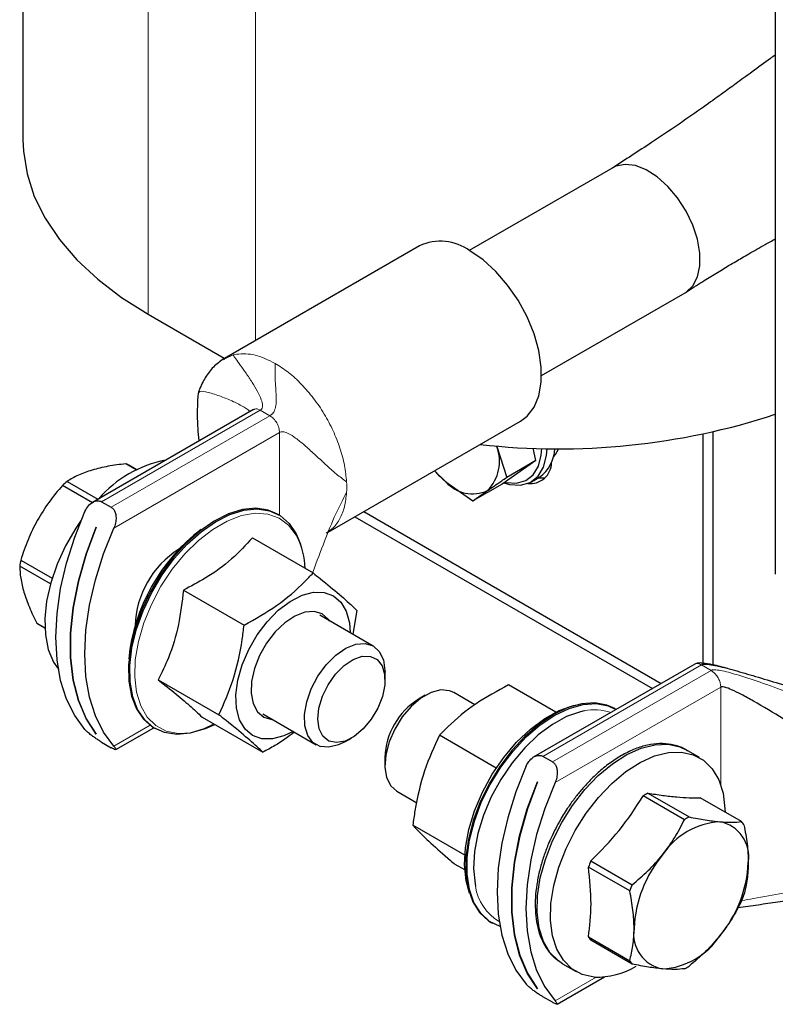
# Model space of a CAD drawing. Header units: millimetres. Extents: x 5 to 418, y 2 to 292.
# Tile 12 of 23: x 238 to 254, y 66 to 86. Entities that reach past the tile are written whole.
import ezdxf

# ---------------------------------------------------------------- set-up
doc = ezdxf.new("R2010")
doc.units = ezdxf.units.MM

msp = doc.modelspace()

# ---------------------------------------------------------------- linework, layer by layer
at = {"color": 7, "linetype": 'Continuous', "lineweight": 25}
for p, q in [((253.9148, 102.1098), (253.9148, 74.6577)), ((238.0756, 87.6988), (238.0756, 83.8015)), ((250.4961, 83.2149), (247.4734, 81.4699)), ((246.4223, 81.5675), (242.3211, 79.1999)), ((248.9933, 78.8371), (252.016, 80.5821)), ((240.7117, 80.1276), (242.3119, 79.2038)), ((242.2962, 79.1765), (242.3261, 79.1907)), ((242.9292, 78.1223), (239.5427, 76.1674)), ((244.5041, 75.5412), (248.5521, 77.8781)), ((252.3931, 72.7811), (252.3931, 77.608)), ((252.6052, 72.7457), (252.6052, 77.654)), ((248.0502, 77.3402), (248.2636, 76.693)), ((248.8765, 77.0468), (248.8141, 77.3084)), ((240.4571, 76.8545), (240.2415, 76.9789)), ((240.4609, 76.8565), (240.3025, 76.9479)), ((248.8765, 77.0468), (248.1625, 76.5521)), ((248.8765, 77.0468), (248.2636, 76.693)), ((246.741, 76.8326), (246.9792, 76.598)), ((239.537, 76.1588), (238.9084, 76.5217)), ((239.0037, 76.6091), (239.6558, 76.2326)), ((246.9792, 76.598), (247.5496, 76.1983)), ((248.1625, 76.5521), (247.5496, 76.1983)), ((248.7807, 76.6021), (248.9504, 76.7001)), ((239.7328, 76.1801), (239.9355, 76.0631)), ((243.4599, 75.9061), (243.4343, 75.9209)), ((245.2496, 75.9716), (251.5152, 72.3546)), ((245.0657, 75.8654), (251.3313, 72.2484)), ((239.6182, 75.6467), (239.6196, 75.6458)), ((242.9065, 75.4179), (244.1831, 74.6809)), ((238.0309, 74.9496), (238.6907, 74.5686)), ((238.6559, 74.4504), (238.0076, 74.8246)), ((241.4544, 74.3175), (242.731, 73.5805)), ((245.1057, 73.8925), (245.0184, 73.3898)), ((238.368, 73.6223), (238.5373, 73.5246)), ((238.3789, 73.6158), (238.5373, 73.5244)), ((245.4496, 73.1409), (244.3253, 73.7899)), ((245.6982, 72.4282), (245.6982, 72.5915)), ((252.2177, 72.7601), (248.8313, 70.8052)), ((240.925, 72.4286), (242.2016, 71.6916)), ((247.5908, 71.9048), (247.1439, 72.1628)), ((249.2957, 71.7515), (248.3011, 72.3257)), ((246.5438, 72.1033), (246.4024, 72.0217)), ((250.5591, 71.8078), (250.5334, 71.8226)), ((241.8477, 71.6402), (243.1243, 70.9032)), ((243.1254, 71.7114), (244.2497, 71.0624)), ((240.0321, 70.9594), (240.83, 71.42)), ((240.8345, 71.4174), (240.8602, 71.4026)), ((239.6187, 71.2866), (239.6182, 71.2863)), ((239.6196, 71.2855), (239.6182, 71.2863)), ((244.8498, 71.1219), (244.9912, 71.2035)), ((248.0402, 70.5711), (246.8441, 71.2616)), ((239.7328, 71.1176), (239.9355, 71.0006)), ((252.3198, 70.7914), (252.0369, 70.9547)), ((245.6954, 70.797), (245.6954, 70.6337)), ((249.2241, 70.701), (249.0214, 70.818)), ((248.9068, 70.2845), (248.9082, 70.2837)), ((245.944, 70.0843), (246.3685, 69.8392)), ((252.0032, 69.4844), (251.1338, 69.9863)), ((251.2331, 70.0437), (252.1025, 69.5418)), ((253.2053, 69.4432), (252.3359, 69.945)), ((247.3774, 68.7372), (246.2829, 69.369)), ((247.3763, 68.4266), (247.1787, 68.5406)), ((250.8508, 67.9846), (249.9814, 68.4865)), ((250.031, 68.6145), (250.9004, 68.1126)), ((247.9336, 67.3192), (247.9593, 67.3043)), ((249.9814, 67.0161), (250.8508, 66.5142)), ((250.9004, 66.4435), (250.031, 66.9454)), ((249.4372, 66.4512), (249.72, 66.2879)), ((249.3207, 65.5972), (250.3165, 66.1721)), ((248.9073, 65.9245), (248.9068, 65.9242)), ((248.9082, 65.9234), (248.9068, 65.9242)), ((249.2241, 65.6384), (249.0214, 65.7554))]:
    msp.add_line(p, q, dxfattribs=at)
at = {"color": 7, "linetype": 'Continuous', "lineweight": 18}
for p, q in [((242.9744, 89.8264), (242.9744, 79.5771)), ((240.7117, 88.9765), (240.7117, 80.1276)), ((242.3261, 79.1907), (242.5007, 79.2734)), ((242.5007, 79.2734), (242.5753, 79.289)), ((239.7328, 76.1801), (243.0725, 78.1081)), ((243.2752, 77.9911), (239.9355, 76.0631)), ((243.0725, 78.1081), (243.0065, 78.1334)), ((243.2752, 77.9911), (243.0725, 78.1081)), ((239.9894, 75.6261), (243.4779, 77.64)), ((243.4779, 75.8954), (243.4779, 77.64)), ((249.0214, 70.818), (252.361, 72.7459)), ((252.5637, 72.6289), (249.2241, 70.701)), ((252.5637, 72.6289), (252.361, 72.7459)), ((252.6297, 72.5781), (252.5637, 72.6289)), ((249.278, 70.264), (252.7664, 72.2778)), ((252.7664, 70.2108), (252.7664, 72.2778)), ((240.7517, 71.4718), (239.9894, 71.0317)), ((250.1407, 66.1676), (249.278, 65.6696))]:
    msp.add_line(p, q, dxfattribs=at)
at = {"color": 7, "linetype": 'Continuous', "lineweight": 25, "flags": 128}
for points in [[(238.0756, 83.8015), (238.0853, 83.5615), (238.162, 83.0837), (238.3147, 82.6119), (238.5422, 82.1503), (238.8425, 81.7029), (239.213, 81.2733), (239.6507, 80.8652), (240.1516, 80.4823), (240.7117, 80.1276)], [(252.016, 80.5821), (252.0364, 80.5945), (252.177, 80.727), (252.2746, 80.9142), (252.3246, 81.1475), (252.3246, 81.4159), (252.2746, 81.7068), (252.177, 82.0068), (252.0364, 82.3016), (251.8592, 82.5776), (251.6539, 82.8219), (251.4299, 83.0229), (251.1979, 83.1714), (250.9685, 83.2604), (250.7526, 83.2857), (250.5603, 83.2462), (250.4961, 83.2149)], [(248.5521, 77.8781), (248.6891, 77.9808), (248.8354, 78.1692), (248.9358, 78.4106), (248.9869, 78.6966), (248.9869, 79.0175), (248.9358, 79.3625), (248.8354, 79.7197), (248.6891, 80.0771), (248.5019, 80.4224), (248.2801, 80.7438), (248.0313, 81.0305), (247.7639, 81.2727), (247.4872, 81.462)], [(248.2014, 76.5791), (248.3213, 76.5453), (248.5529, 76.5304), (248.7557, 76.5886), (248.9197, 76.7169), (249.0366, 76.909), (249.1006, 77.1552), (249.1117, 77.3013)], [(248.2192, 76.5914), (248.2477, 76.5848), (248.4677, 76.5706), (248.6604, 76.6259), (248.8162, 76.7478), (248.9272, 76.9303), (248.988, 77.1641), (248.9986, 77.3033)], [(249.246, 77.1272), (249.2875, 77.1781), (249.3549, 77.2996)], [(248.9259, 76.686), (249.0343, 76.6833), (249.079, 76.6896)], [(239.3813, 71.3828), (239.165, 71.6767), (238.9934, 72.0233), (238.8691, 72.4176), (238.7938, 72.854), (238.7686, 73.3262), (238.7938, 73.8276), (238.8691, 74.351), (238.9934, 74.8888), (239.165, 75.4335), (239.3813, 75.9772)], [(243.4343, 75.9209), (243.2383, 76.0041), (242.9813, 76.0424), (242.7011, 76.0159), (242.4056, 75.9255), (242.1026, 75.7735), (241.8004, 75.564), (241.5074, 75.3029), (241.2315, 74.9973), (240.9802, 74.6554), (240.7604, 74.2866), (240.5781, 73.9009), (240.4382, 73.509), (240.3446, 73.1214), (240.2998, 72.7487), (240.3051, 72.4012), (240.3602, 72.0882), (240.4638, 71.8184), (240.6129, 71.599), (240.8035, 71.4362), (240.8345, 71.4174)], [(242.0923, 71.4937), (241.8889, 71.398), (241.5933, 71.3075), (241.3132, 71.2811), (241.0561, 71.3194), (240.8292, 71.4213), (240.6386, 71.5842), (240.4895, 71.8036), (240.3859, 72.0734), (240.3308, 72.3864), (240.3255, 72.7339), (240.3703, 73.1066), (240.4639, 73.4942), (240.6038, 73.8861), (240.7861, 74.2718), (241.0059, 74.6406), (241.2572, 74.9825), (241.5331, 75.2881), (241.8261, 75.5492), (242.1282, 75.7586), (242.4312, 75.9107), (242.7268, 76.0011), (243.0069, 76.0276), (243.264, 75.9893), (243.4909, 75.8873), (243.6815, 75.7244), (243.8306, 75.5051), (243.9186, 75.2888)], [(239.3032, 75.7936), (239.1889, 75.625), (238.9737, 75.2534), (238.7967, 74.8664), (238.6626, 74.4744), (238.5753, 74.0881), (238.537, 73.7182), (238.5488, 73.3746), (238.6104, 73.0668), (238.72, 72.8032), (238.8217, 72.6515)], [(239.6182, 71.2863), (239.4059, 71.6118), (239.2436, 71.9933), (239.1341, 72.4249), (239.0788, 72.8998), (239.0788, 73.4105), (239.1341, 73.9491), (239.2436, 74.5072), (239.4059, 75.076), (239.6182, 75.6467)], [(239.6196, 75.6458), (239.4073, 75.0752), (239.2451, 74.5064), (239.1355, 73.9483), (239.0802, 73.4097), (239.0802, 72.8989), (239.1355, 72.4241), (239.2451, 71.9925), (239.4073, 71.611), (239.6196, 71.2855)], [(239.9894, 71.0317), (239.7731, 71.3257), (239.6015, 71.6723), (239.4772, 72.0666), (239.4019, 72.5029), (239.3767, 72.9752), (239.4019, 73.4766), (239.4772, 73.9999), (239.6015, 74.5377), (239.7731, 75.0824), (239.9894, 75.6261)], [(243.0061, 73.3751), (243.2171, 73.6545), (243.4519, 73.8935), (243.7002, 74.0817), (243.9511, 74.2108), (244.1937, 74.2752), (244.4174, 74.272), (244.6124, 74.2015), (244.7702, 74.0667), (244.8838, 73.8735), (244.9484, 73.6303), (244.9628, 73.4219)], [(244.5357, 73.6685), (244.5106, 73.7035), (244.3768, 73.8178), (244.2073, 73.8689), (244.0117, 73.8538), (243.8016, 73.7735), (243.5891, 73.6325), (243.3866, 73.439), (243.2058, 73.2044), (243.0573, 72.9423), (242.9497, 72.6678), (242.8892, 72.3969), (242.8793, 72.1454), (242.9207, 71.9279), (243.0109, 71.7571), (243.1446, 71.6427), (243.3142, 71.5916), (243.3358, 71.59)], [(243.7629, 71.3434), (243.5703, 71.2498), (243.3277, 71.1854), (243.104, 71.1885), (242.9091, 71.259), (242.7513, 71.3938), (242.6376, 71.587), (242.5731, 71.8302), (242.5604, 72.1127), (242.6002, 72.4223), (242.6907, 72.7452), (242.828, 73.0675), (243.0061, 73.3751)], [(244.8498, 71.1219), (244.7204, 71.0586), (244.5159, 71.0081), (244.3324, 71.0263), (244.1814, 71.1121), (244.0723, 71.26), (244.0122, 71.4608), (244.0046, 71.7019), (244.0501, 71.9681), (244.1459, 72.2427), (244.2859, 72.5085), (244.4613, 72.7486), (244.6611, 72.9481), (244.8728, 73.0945), (245.083, 73.1784), (245.2786, 73.1947), (245.4472, 73.1423), (245.5782, 73.0245), (245.6635, 72.8487), (245.6635, 72.8487)], [(244.3129, 71.3974), (244.2841, 71.6006), (244.3077, 71.8349), (244.3819, 72.083), (244.5014, 72.3264), (244.6572, 72.547), (244.8377, 72.7286), (245.0297, 72.8576), (245.2187, 72.9245), (245.3909, 72.9243), (245.5334, 72.857), (245.6357, 72.7277), (245.6902, 72.5459), (245.6929, 72.325), (245.6435, 72.0816), (245.5457, 71.8336), (245.4068, 71.5994), (245.237, 71.3964), (245.049, 71.2396), (244.8567, 71.1408), (244.6744, 71.1071), (244.5156, 71.1411), (244.392, 71.2404), (244.3129, 71.3974)], [(245.6635, 72.8487), (245.6977, 72.626), (245.6982, 72.5915)], [(247.1439, 72.1628), (247.0569, 72.2002), (246.8727, 72.2167), (246.6679, 72.1645), (246.4552, 72.0469), (246.2481, 71.8712), (246.0596, 71.6486), (245.9016, 71.393), (245.7839, 71.1205), (245.7139, 70.8482), (245.6961, 70.5931), (245.7316, 70.3714), (245.8181, 70.197), (245.944, 70.0843)], [(247.475, 67.9364), (247.4036, 68.1997), (247.3721, 68.5317), (247.3923, 68.8947), (247.4636, 69.2782), (247.584, 69.6712), (247.7501, 70.0623), (247.9569, 70.4404), (248.1986, 70.7946), (248.4683, 71.1146), (248.7581, 71.3912), (249.0598, 71.6166), (249.3646, 71.7841), (249.6638, 71.8891), (249.7695, 71.9111)], [(250.5334, 71.8226), (250.3714, 71.8953), (250.1182, 71.9427), (249.8409, 71.9253), (249.547, 71.8438), (249.2445, 71.7002), (248.9418, 71.4986), (248.647, 71.2444), (248.3682, 70.9445), (248.113, 70.6072), (247.8884, 70.2416), (247.7005, 69.8577), (247.5544, 69.4659), (247.454, 69.0771), (247.4023, 68.7017), (247.4005, 68.35), (247.4486, 68.0317), (247.5455, 67.7553), (247.6884, 67.5284), (247.8735, 67.3573), (247.9336, 67.3192)], [(248.1203, 67.232), (247.8992, 67.3424), (247.7141, 67.5136), (247.5712, 67.7405), (247.4743, 68.0168), (247.4261, 68.3352), (247.4279, 68.6869), (247.4797, 69.0623), (247.58, 69.4511), (247.7261, 69.8429), (247.9141, 70.2267), (248.1387, 70.5923), (248.3939, 70.9297), (248.6727, 71.2295), (248.9675, 71.4838), (249.2702, 71.6854), (249.5726, 71.829), (249.8665, 71.9105), (250.1439, 71.9278), (250.3971, 71.8805), (250.5591, 71.8078)], [(249.8902, 71.7748), (249.816, 71.7585), (249.5218, 71.6553), (249.2221, 71.4905), (248.9254, 71.2689), (248.6404, 70.9969), (248.3752, 70.6822), (248.1375, 70.334), (247.9341, 69.9622), (247.7709, 69.5775), (247.6525, 69.191), (247.5823, 68.8139), (247.5624, 68.457), (247.5934, 68.1305), (247.603, 68.082)], [(249.4372, 66.4512), (249.3506, 66.5083), (249.1708, 66.687), (249.0337, 66.9207), (248.9431, 67.203), (248.9014, 67.5263), (248.9097, 67.8816), (248.9679, 68.2593), (249.0744, 68.6492), (249.2262, 69.0405), (249.4193, 69.4226), (249.6482, 69.785), (249.9069, 70.118), (250.1882, 70.4123), (250.4845, 70.66), (250.7877, 70.8544), (251.0895, 70.99), (251.3817, 71.0633), (251.6563, 71.0722), (251.9058, 71.0164), (252.0369, 70.9547)], [(250.1006, 66.1704), (249.8511, 66.2262), (249.6335, 66.345), (249.4537, 66.5237), (249.3166, 66.7574), (249.2259, 67.0397), (249.1842, 67.363), (249.1926, 67.7183), (249.2508, 68.096), (249.3572, 68.4859), (249.5091, 68.8772), (249.7021, 69.2593), (249.9311, 69.6217), (250.1898, 69.9547), (250.4711, 70.249), (250.7674, 70.4968), (251.0705, 70.6911), (251.3723, 70.8267), (251.6645, 70.9), (251.9391, 70.9089), (252.1887, 70.8531), (252.4063, 70.7343), (252.5861, 70.5556), (252.7232, 70.3219), (252.8139, 70.0396), (252.8556, 69.7163), (252.858, 69.6436)], [(248.6699, 70.615), (248.4535, 70.0713), (248.282, 69.5266), (248.1576, 68.9888), (248.0823, 68.4655), (248.0571, 67.9641), (248.0823, 67.4918), (248.1576, 67.0554), (248.282, 66.6611), (248.4535, 66.3146), (248.6699, 66.0206)], [(248.9068, 65.9242), (248.6944, 66.2496), (248.5322, 66.6311), (248.4226, 67.0627), (248.3674, 67.5376), (248.3674, 68.0483), (248.4226, 68.587), (248.5322, 69.1451), (248.6944, 69.7139), (248.9068, 70.2845)], [(248.9082, 70.2837), (248.6958, 69.7131), (248.5336, 69.1442), (248.424, 68.5862), (248.3688, 68.0475), (248.3688, 67.5368), (248.424, 67.0619), (248.5336, 66.6303), (248.6958, 66.2488), (248.9082, 65.9234)], [(249.278, 70.264), (249.0616, 69.7202), (248.8901, 69.1756), (248.7658, 68.6377), (248.6904, 68.1144), (248.6652, 67.613), (248.6904, 67.1408), (248.7658, 66.7044), (248.8901, 66.3101), (249.0616, 65.9635), (249.278, 65.6696)]]:
    msp.add_lwpolyline(points, dxfattribs=at)
at = {"color": 7, "linetype": 'Continuous', "lineweight": 18, "flags": 128}
msp.add_lwpolyline([(243.8463, 75.4483), (243.8298, 75.4778), (243.67, 75.6855), (243.4687, 75.8337), (243.2316, 75.9181), (242.9655, 75.9364), (242.6781, 75.888), (242.3776, 75.7742), (242.0727, 75.5984), (241.7721, 75.3656), (241.4846, 75.0825), (241.2183, 74.7572), (240.981, 74.3992), (240.7794, 74.0186), (240.6194, 73.6266), (240.5056, 73.2342), (240.4412, 72.8529), (240.4281, 72.4935), (240.4666, 72.1665), (240.5557, 71.8813), (240.6929, 71.6459), (240.874, 71.4673), (241.094, 71.3506), (241.3465, 71.299), (241.6243, 71.3142), (241.9193, 71.3956), (242.1183, 71.484)], dxfattribs=at)
at = {"color": 7, "linetype": 'Continuous', "lineweight": 25}
for centre, radius, start, end in [((246.8677, 80.6363), 1.0323, 53.124, 115.56554), ((249.3504, 91.9634), 14.6701, 263.54177, 288.1279), ((247.2447, 77.0276), 0.864, 314.91738, 21.20907), ((248.5056, 77.3294), 0.7706, 305.25263, 357.79627), ((241.5288, 74.6461), 2.449, 100.6286, 139.36602), ((239.981, 76.391), 0.643, 58.86743, 66.1021), ((248.7577, 77.0087), 0.4471, 262.90886, 359.29094), ((248.1923, 78.0464), 1.8893, 219.92153, 230.05126), ((240.7132, 74.6512), 2.5992, 131.12652, 133.97692), ((247.5396, 77.0959), 0.7496, 221.61611, 294.86317), ((244.2142, 72.4721), 3.9319, 127.39489, 174.15818), ((242.3988, 74.7191), 1.6208, 2.00741, 26.7402), ((242.4149, 73.508), 1.9785, 122.33894, 178.16218), ((240.4442, 74.4351), 2.4675, 167.96523, 170.91618), ((247.2067, 70.7409), 1.5124, 122.13061, 177.87476), ((252.0895, 68.4455), 1.8132, 118.18528, 121.80934), ((252.9589, 67.9436), 1.8132, 118.18528, 121.80934), ((252.8381, 67.8908), 1.5517, 93.42954, 146.56509), ((252.6084, 68.7047), 0.7476, 350.74812, 79.45322), ((252.5972, 68.963), 0.7748, 31.90636, 38.29498), ((253.5487, 67.0765), 2.6093, 140.22793, 177.36071), ((252.9054, 67.4257), 3.1105, 157.52994, 160.0587), ((250.7397, 68.7047), 2.6093, 320.22793, 357.36071), ((253.7748, 66.9238), 3.1105, 157.52994, 160.0587), ((250.3309, 68.9629), 3.1105, 337.52994, 340.0587), ((251.68, 67.0765), 0.7476, 170.74812, 259.45322), ((250.6391, 67.4256), 0.7748, 211.90636, 218.29498), ((251.4503, 67.8904), 1.5517, 273.42954, 326.56509), ((250.1515, 67.8125), 1.6428, 268.22502, 300.65934), ((251.5085, 66.9237), 0.7748, 211.90636, 218.29498), ((251.1468, 67.9431), 1.8132, 298.18528, 301.80934)]:
    msp.add_arc(centre, radius, start, end, dxfattribs=at)
at = {"color": 7, "linetype": 'Continuous', "lineweight": 18}
for centre, radius, start, end in [((242.8847, 76.4875), 2.0074, 356.88145, 3.11855), ((250.1105, 70.7677), 1.031, 70.67892, 102.3369), ((248.64, 68.2381), 1.0487, 188.55795, 239.17269)]:
    msp.add_arc(centre, radius, start, end, dxfattribs=at)
at = {"color": 7, "linetype": 'Continuous', "lineweight": 25}
for points, knots in [([(253.9148, 85.5892), (253.8807, 85.5642), (253.7184, 85.4455), (253.4409, 85.243), (253.1111, 85.0029), (252.7921, 84.7717), (252.422, 84.5047), (251.92, 84.1537), (251.2592, 83.708), (250.7552, 83.3829), (250.4756, 83.2025)], [0, 0, 0, 0, 0.0314803, 0.1495063, 0.2537741, 0.3329782, 0.4379713, 0.5798587, 0.7669113, 1, 1, 1, 1]), ([(252.0357, 80.5941), (252.1517, 80.668), (252.3613, 80.8013), (252.6606, 80.9874), (252.8971, 81.1314), (253.0748, 81.2374), (253.2154, 81.3199), (253.3631, 81.4052), (253.5264, 81.4981), (253.7107, 81.6021), (253.8423, 81.6755), (253.9148, 81.716)], [0, 0, 0, 0, 0.19225569, 0.34726657, 0.49361527, 0.57815737, 0.64850089, 0.72550715, 0.8088973, 0.89470176, 1, 1, 1, 1]), ([(242.2999, 79.1873), (242.2259, 79.1351), (242.0814, 79.0332), (241.943, 78.8463), (241.8558, 78.6918), (241.8163, 78.6056), (241.7932, 78.5482), (241.7824, 78.5202), (241.7761, 78.5031), (241.771, 78.4886), (241.7695, 78.4834), (241.7684, 78.4798)], [0, 0, 0, 0, 0.32703315, 0.63826287, 0.76400115, 0.86080806, 0.89900805, 0.93229714, 0.94823484, 0.9644378, 1, 1, 1, 1]), ([(241.7684, 78.4796), (241.7663, 78.4683), (241.7612, 78.441), (241.7516, 78.3258), (241.7439, 78.088), (241.7476, 77.7777), (241.7702, 77.5551), (241.7789, 77.4699)], [0, 0, 0, 0, 0.0438416, 0.1063324, 0.3775645, 0.761733, 1, 1, 1, 1]), ([(240.2415, 76.9789), (240.115, 76.9636), (239.8599, 76.9328), (239.6414, 76.8756), (239.5313, 76.8468)], [0, 0, 0, 0, 0.4959401, 1, 1, 1, 1]), ([(239.5313, 76.8468), (239.4321, 76.8132), (239.2319, 76.7454), (239.0802, 76.6549), (239.0037, 76.6091)], [0, 0, 0, 0, 0.4952208, 1, 1, 1, 1]), ([(238.9084, 76.5217), (238.8113, 76.4084), (238.6153, 76.1801), (238.4578, 75.9196), (238.3783, 75.7884)], [0, 0, 0, 0, 0.4959401, 1, 1, 1, 1]), ([(247.8548, 76.4158), (247.951, 76.4817), (248.0785, 76.5692), (248.2271, 76.6686), (248.2636, 76.693)], [0, 0, 0, 0, 0.7546767, 1, 1, 1, 1]), ([(247.5496, 76.1983), (247.5523, 76.2002), (247.6382, 76.2635), (247.7483, 76.3408), (247.8548, 76.4158)], [0, 0, 0, 0, 0.031485, 1, 1, 1, 1]), ([(239.3813, 75.9772), (239.4044, 76.0192), (239.4497, 76.102), (239.5454, 76.1762), (239.6369, 76.2053), (239.6975, 76.1986), (239.7266, 76.1834), (239.7328, 76.1801)], [0, 0, 0, 0, 0.2897266, 0.5701644, 0.7589, 0.9488943, 1, 1, 1, 1]), ([(239.9355, 76.0631), (239.9536, 76.0493), (239.9896, 76.0217), (240.0223, 75.9518), (240.0384, 75.8652), (240.0329, 75.7579), (240.0105, 75.6755), (239.9917, 75.6315), (239.9894, 75.6261)], [0, 0, 0, 0, 0.1625415, 0.324504, 0.4998447, 0.7117953, 0.9647227, 1, 1, 1, 1]), ([(238.3783, 75.7884), (238.3093, 75.6541), (238.1701, 75.3831), (238.0776, 75.095), (238.0309, 74.9496)], [0, 0, 0, 0, 0.4952208, 1, 1, 1, 1]), ([(242.9065, 75.4179), (242.7681, 75.267), (242.4873, 74.9608), (241.9802, 74.5949), (241.6101, 74.3996), (241.4544, 74.3175)], [0, 0, 0, 0, 0.3599192, 0.7307377, 1, 1, 1, 1]), ([(238.0076, 74.8246), (238.0113, 74.7415), (238.0187, 74.5739), (238.0704, 74.376), (238.0964, 74.2762)], [0, 0, 0, 0, 0.4959401, 1, 1, 1, 1]), ([(242.731, 73.5805), (242.9661, 73.7141), (243.4437, 73.9854), (243.899, 74.3776), (244.1249, 74.6187), (244.1831, 74.6809)], [0, 0, 0, 0, 0.4185557, 0.8501619, 1, 1, 1, 1]), ([(244.1831, 74.6809), (244.2337, 74.6409), (244.4369, 74.4803), (244.757, 74.2172), (244.9841, 74.0112), (245.0868, 73.911), (245.1057, 73.8925)], [0, 0, 0, 0, 0.1280361, 0.5135986, 0.9103184, 1, 1, 1, 1]), ([(238.0964, 74.2762), (238.1311, 74.173), (238.2011, 73.9645), (238.312, 73.7371), (238.368, 73.6223)], [0, 0, 0, 0, 0.4952208, 1, 1, 1, 1]), ([(241.4544, 74.3175), (241.4259, 74.0728), (241.3679, 73.576), (241.1743, 72.9424), (240.9988, 72.5807), (240.925, 72.4286)], [0, 0, 0, 0, 0.3599192, 0.7307377, 1, 1, 1, 1]), ([(242.2016, 71.6916), (242.3086, 71.9347), (242.5258, 72.4285), (242.6694, 73.0871), (242.7184, 73.4794), (242.731, 73.5805)], [0, 0, 0, 0, 0.4185557, 0.8501619, 1, 1, 1, 1]), ([(252.9188, 72.6648), (252.8115, 72.6945), (252.6375, 72.7426), (252.4262, 72.7824), (252.3111, 72.786), (252.2535, 72.7769), (252.2292, 72.7655), (252.2175, 72.76)], [0, 0, 0, 0, 0.47107873, 0.76344608, 0.89093528, 0.94734552, 1, 1, 1, 1]), ([(252.361, 72.7459), (252.3705, 72.7498), (252.392, 72.7585), (252.434, 72.7609), (252.5182, 72.7576), (252.7246, 72.7209), (253.0623, 72.6304), (253.512, 72.4972), (254.0293, 72.3414), (254.5861, 72.1881), (255.1337, 72.0525), (255.4867, 72.0285), (255.6444, 72.0178)], [0, 0, 0, 0, 0.0106114, 0.023956, 0.0402765, 0.0903227, 0.2148639, 0.353888, 0.507276, 0.6925843, 0.8627213, 1, 1, 1, 1]), ([(240.925, 72.4286), (240.9717, 72.3921), (241.155, 72.2487), (241.4458, 72.013), (241.6944, 71.7929), (241.8055, 71.6822), (241.8477, 71.6402)], [0, 0, 0, 0, 0.1139925, 0.447245, 0.7902647, 1, 1, 1, 1]), ([(248.3011, 72.3257), (248.0653, 72.1971), (247.5864, 71.9361), (247.1294, 71.5561), (246.9026, 71.3219), (246.8441, 71.2616)], [0, 0, 0, 0, 0.4185557, 0.8501619, 1, 1, 1, 1]), ([(257.1475, 69.52), (257.066, 69.583), (256.8872, 69.721), (256.4974, 69.9999), (256.0119, 70.3386), (255.4333, 70.7317), (254.7743, 71.1677), (254.114, 71.5896), (253.583, 71.9113), (253.2196, 72.1125), (253.0173, 72.2129), (252.8802, 72.2695), (252.8054, 72.2846), (252.7782, 72.2829), (252.7702, 72.2794), (252.7664, 72.2778)], [0, 0, 0, 0, 0.078023, 0.1711239, 0.2788008, 0.4186654, 0.5637293, 0.7217244, 0.8571886, 0.9114746, 0.9542052, 0.9837001, 0.9942102, 0.9973106, 1, 1, 1, 1]), ([(243.1243, 70.9032), (243.1054, 70.9217), (243.005, 71.0197), (242.779, 71.225), (242.4598, 71.4876), (242.2523, 71.6516), (242.2016, 71.6916)], [0, 0, 0, 0, 0.0896818, 0.4753516, 0.8719637, 1, 1, 1, 1]), ([(239.7328, 71.1176), (239.7121, 71.1299), (239.6709, 71.1545), (239.5994, 71.202), (239.5253, 71.2551), (239.4494, 71.3154), (239.4035, 71.3584), (239.3837, 71.3801), (239.3813, 71.3828)], [0, 0, 0, 0, 0.1625415, 0.324504, 0.4998447, 0.7117953, 0.9647227, 1, 1, 1, 1]), ([(243.7921, 71.3265), (243.6584, 71.2293), (243.4499, 71.0776), (243.2103, 70.9493), (243.1243, 70.9032)], [0, 0, 0, 0, 0.6409848, 1, 1, 1, 1]), ([(246.8441, 71.2616), (246.7328, 71.018), (246.5066, 70.5232), (246.3523, 69.8633), (246.2972, 69.4703), (246.2829, 69.369)], [0, 0, 0, 0, 0.4185557, 0.8501619, 1, 1, 1, 1]), ([(239.9894, 71.0317), (240.0056, 71.0123), (240.0375, 70.9742), (240.0379, 70.9554), (240.0083, 70.9621), (239.9694, 70.9813), (239.9414, 70.9972), (239.9355, 71.0006)], [0, 0, 0, 0, 0.2897266, 0.5701644, 0.7589, 0.9488943, 1, 1, 1, 1]), ([(252.0755, 70.924), (252.0555, 70.9389), (251.9688, 71.0037), (251.7885, 71.0628), (251.5443, 71.0966), (251.2908, 71.0753), (251.0314, 71.0066), (250.7713, 70.8935), (250.5162, 70.7414), (250.2728, 70.5574), (250.0467, 70.3501), (249.8569, 70.1447), (249.6953, 69.9444), (249.5415, 69.7325), (249.4443, 69.5718), (249.3894, 69.4809)], [0, 0, 0, 0, 0.0286551, 0.1242544, 0.2137314, 0.3031602, 0.3919295, 0.4796648, 0.5660204, 0.6503519, 0.7306937, 0.8073975, 0.8630199, 0.922525, 1, 1, 1, 1]), ([(248.6699, 70.615), (248.6929, 70.6571), (248.7383, 70.7398), (248.8339, 70.814), (248.9255, 70.8431), (248.986, 70.8364), (249.0152, 70.8212), (249.0214, 70.818)], [0, 0, 0, 0, 0.2897266, 0.5701644, 0.7589, 0.9488943, 1, 1, 1, 1]), ([(249.2241, 70.701), (249.2421, 70.6871), (249.2782, 70.6595), (249.3109, 70.5896), (249.327, 70.503), (249.3215, 70.3957), (249.2991, 70.3133), (249.2803, 70.2694), (249.278, 70.264)], [0, 0, 0, 0, 0.1625415, 0.324504, 0.4998447, 0.7117953, 0.9647227, 1, 1, 1, 1]), ([(250.031, 68.6145), (250.2391, 68.8245), (250.661, 69.2504), (250.9748, 69.7388), (251.1338, 69.9863)], [0, 0, 0, 0, 0.4932478, 1, 1, 1, 1]), ([(251.2331, 70.0437), (251.3392, 70.0268), (251.5522, 69.9931), (251.8425, 69.9606), (252.1064, 69.9435), (252.2592, 69.9445), (252.3359, 69.945)], [0, 0, 0, 0, 0.2492573, 0.4999998, 0.7491478, 1, 1, 1, 1]), ([(249.3894, 69.4809), (249.3235, 69.3597), (249.231, 69.1897), (249.1195, 68.9311), (249.0368, 68.7105), (248.959, 68.4495), (248.9005, 68.1813), (248.8652, 67.9102), (248.8562, 67.6441), (248.8757, 67.3886), (248.9252, 67.1489), (249.0055, 66.9281), (249.1206, 66.7333), (249.2338, 66.5941), (249.3187, 66.5376), (249.3428, 66.5215)], [0, 0, 0, 0, 0.1073829, 0.1506811, 0.2220694, 0.2953249, 0.3730449, 0.4531941, 0.5350541, 0.6181628, 0.7023595, 0.7877333, 0.8747472, 0.9644095, 1, 1, 1, 1]), ([(251.5431, 68.7458), (251.631, 68.8632), (251.8084, 69.1004), (251.9378, 69.3556), (252.0032, 69.4844)], [0, 0, 0, 0, 0.4952208, 1, 1, 1, 1]), ([(252.1025, 69.5418), (252.218, 69.5189), (252.4509, 69.4728), (252.6466, 69.4508), (252.7452, 69.4397)], [0, 0, 0, 0, 0.4959401, 1, 1, 1, 1]), ([(246.2829, 69.369), (246.3091, 69.3408), (246.4138, 69.2277), (246.6501, 68.996), (246.9552, 68.7287), (247.1439, 68.5699), (247.1787, 68.5406)], [0, 0, 0, 0, 0.1280361, 0.5135986, 0.9103184, 1, 1, 1, 1]), ([(252.7452, 69.4397), (252.8331, 69.4341), (253.0104, 69.4226), (253.1399, 69.4363), (253.2053, 69.4432)], [0, 0, 0, 0, 0.4952208, 1, 1, 1, 1]), ([(253.2549, 69.3725), (253.2806, 69.2379), (253.3324, 68.9665), (253.3416, 68.7125), (253.3463, 68.5846)], [0, 0, 0, 0, 0.4959401, 1, 1, 1, 1]), ([(250.9004, 68.1126), (251.0159, 68.2095), (251.2488, 68.405), (251.4445, 68.6316), (251.5431, 68.7458)], [0, 0, 0, 0, 0.4959401, 1, 1, 1, 1]), ([(249.9814, 67.0161), (250.0082, 67.2423), (250.0625, 67.701), (250.0087, 68.2223), (249.9814, 68.4865)], [0, 0, 0, 0, 0.4932478, 1, 1, 1, 1]), ([(253.1288, 67.6336), (253.2709, 67.6538), (253.5529, 67.694), (253.9639, 67.7523), (254.4092, 67.8206), (254.9504, 67.913), (255.493, 68.0223), (255.9931, 68.1529), (256.3775, 68.2701), (256.6158, 68.3889), (256.7274, 68.4446)], [0, 0, 0, 0, 0.1155946, 0.2293154, 0.3402141, 0.483963, 0.6781969, 0.7911987, 0.9021326, 1, 1, 1, 1]), ([(253.3463, 68.5846), (253.3418, 68.464), (253.3327, 68.2207), (253.281, 68.0089), (253.2549, 67.9021)], [0, 0, 0, 0, 0.4952208, 1, 1, 1, 1]), ([(250.9421, 67.1967), (250.9376, 67.3224), (250.9285, 67.5762), (250.8769, 67.8476), (250.8508, 67.9846)], [0, 0, 0, 0, 0.4952208, 1, 1, 1, 1]), ([(253.2053, 67.7741), (253.1411, 67.6475), (253.0118, 67.3923), (252.8346, 67.155), (252.7452, 67.0354)], [0, 0, 0, 0, 0.4959401, 1, 1, 1, 1]), ([(250.8508, 66.5142), (250.8764, 66.6191), (250.9282, 66.8308), (250.9375, 67.074), (250.9421, 67.1967)], [0, 0, 0, 0, 0.4959401, 1, 1, 1, 1]), ([(252.7452, 67.0354), (252.6484, 66.9232), (252.4529, 66.6965), (252.22, 66.5009), (252.1025, 66.4022)], [0, 0, 0, 0, 0.4952208, 1, 1, 1, 1]), ([(251.5431, 66.3415), (251.4463, 66.3523), (251.2508, 66.3742), (251.018, 66.4203), (250.9004, 66.4435)], [0, 0, 0, 0, 0.4952208, 1, 1, 1, 1]), ([(252.0032, 66.3449), (251.939, 66.3381), (251.8097, 66.3244), (251.6325, 66.3358), (251.5431, 66.3415)], [0, 0, 0, 0, 0.4959401, 1, 1, 1, 1]), ([(249.0214, 65.7554), (249.0007, 65.7677), (248.9594, 65.7924), (248.8879, 65.8398), (248.8138, 65.8929), (248.7379, 65.9533), (248.692, 65.9962), (248.6723, 66.018), (248.6699, 66.0206)], [0, 0, 0, 0, 0.1625415, 0.324504, 0.4998447, 0.7117953, 0.9647227, 1, 1, 1, 1]), ([(249.278, 65.6696), (249.2942, 65.6502), (249.3261, 65.612), (249.3265, 65.5933), (249.2968, 65.5999), (249.2579, 65.6191), (249.23, 65.635), (249.2241, 65.6384)], [0, 0, 0, 0, 0.2897266, 0.5701644, 0.7589, 0.9488943, 1, 1, 1, 1])]:
    msp.add_open_spline(points, degree=3, knots=knots, dxfattribs=at)
at = {"color": 7, "linetype": 'Continuous', "lineweight": 18}
for points, knots in [([(243.0725, 78.1081), (243.0784, 78.1122), (243.0918, 78.1213), (243.1032, 78.1368), (243.1175, 78.1663), (243.1221, 78.2339), (243.0889, 78.3519), (243.0103, 78.5148), (242.8989, 78.7001), (242.7735, 78.8864), (242.6546, 79.0537), (242.5527, 79.1926), (242.5168, 79.2484), (242.5007, 79.2734)], [0, 0, 0, 0, 0.0067515, 0.0151977, 0.0256087, 0.0581535, 0.1422362, 0.2701772, 0.4208534, 0.5816979, 0.7400954, 0.8835502, 1, 1, 1, 1]), ([(243.386, 79.0945), (243.384, 79.0189), (243.3795, 78.8499), (243.3919, 78.6678), (243.4039, 78.4892), (243.4105, 78.3384), (243.404, 78.2126), (243.3827, 78.1172), (243.3473, 78.0521), (243.3086, 78.0127), (243.2852, 77.9976), (243.2752, 77.9911)], [0, 0, 0, 0, 0.1302293, 0.2910809, 0.4673084, 0.642322, 0.7818736, 0.8959125, 0.9666743, 0.9857277, 1, 1, 1, 1]), ([(242.8551, 78.0795), (242.8427, 78.0915), (242.8079, 78.1252), (242.6907, 78.1978), (242.4958, 78.2972), (242.2273, 78.4072), (241.9771, 78.485), (241.7943, 78.523), (241.7846, 78.4819), (241.7816, 78.4695)], [0, 0, 0, 0, 0.0372631, 0.1044485, 0.2721016, 0.4676394, 0.695516, 0.9076934, 1, 1, 1, 1]), ([(243.0065, 78.1334), (242.9868, 78.1356), (242.9579, 78.1388), (242.9374, 78.124), (242.9309, 78.1193)], [0, 0, 0, 0, 0.6825945, 1, 1, 1, 1]), ([(244.8891, 76.5967), (244.8151, 76.6526), (244.6495, 76.7775), (244.4378, 76.973), (244.2157, 77.1795), (244.0112, 77.3668), (243.83, 77.5163), (243.685, 77.6135), (243.581, 77.6542), (243.5153, 77.656), (243.4891, 77.6447), (243.4779, 77.64)], [0, 0, 0, 0, 0.1318183, 0.2946267, 0.4720203, 0.6471674, 0.7860377, 0.898784, 0.9680225, 0.9864052, 1, 1, 1, 1]), ([(244.1714, 74.6779), (244.1755, 74.6891), (244.2578, 74.9127), (244.4162, 75.3308), (244.6372, 75.8937), (244.8113, 76.2287), (244.8891, 76.3783)], [0, 0, 0, 0, 0.0193285, 0.3867445, 0.7260611, 1, 1, 1, 1]), ([(244.8891, 76.3783), (244.8781, 76.2759), (244.856, 76.0711), (244.7555, 75.8206), (244.6248, 75.6293), (244.5085, 75.5546), (244.4574, 75.5218)], [0, 0, 0, 0, 0.2642317, 0.5284634, 0.7926951, 1, 1, 1, 1]), ([(252.361, 72.7459), (252.3342, 72.7582), (252.2805, 72.7828), (252.2386, 72.7677), (252.2177, 72.7601)], [0, 0, 0, 0, 0.5000511, 1, 1, 1, 1]), ([(252.5637, 72.6289), (252.5714, 72.632), (252.5885, 72.639), (252.6233, 72.641), (252.6935, 72.6382), (252.8704, 72.6064), (253.2043, 72.5124), (253.693, 72.3478), (254.2787, 72.1307), (254.9002, 71.8858), (255.507, 71.6342), (256.0529, 71.3991), (256.3821, 71.2441), (256.5297, 71.1746)], [0, 0, 0, 0, 0.0067515, 0.0151977, 0.0256087, 0.0581535, 0.1422362, 0.2701772, 0.4208534, 0.5816979, 0.7400954, 0.8835502, 1, 1, 1, 1]), ([(253.2079, 67.7807), (253.2906, 67.7949), (253.5862, 67.8456), (254.1138, 67.9387), (254.8327, 68.0914), (255.5981, 68.2991), (256.2794, 68.5737), (256.8235, 68.8805), (257.0471, 69.1712), (257.1475, 69.3016)], [0, 0, 0, 0, 0.0579504, 0.2068871, 0.3805955, 0.5830326, 0.7715231, 0.8974437, 1, 1, 1, 1])]:
    msp.add_open_spline(points, degree=3, knots=knots, dxfattribs=at)
for points in [[(242.5753, 79.289), (242.7019, 79.295), (242.9552, 79.3068), (243.2424, 79.1653), (243.386, 79.0945)], [(243.386, 79.0945), (243.4806, 79.0339), (243.6699, 78.9127), (243.9437, 78.6592), (244.1978, 78.364), (244.4231, 78.0318), (244.6119, 77.6759), (244.7562, 77.3091), (244.8558, 76.942), (244.878, 76.7118), (244.8891, 76.5967)], [(243.4779, 77.64), (243.4748, 77.6724), (243.4687, 77.7373), (243.4219, 77.8417), (243.3549, 77.9345), (243.3017, 77.9722), (243.2752, 77.9911)], [(252.7664, 72.2778), (252.7646, 72.3031), (252.7608, 72.3537), (252.7311, 72.4361), (252.6873, 72.5151), (252.6489, 72.5571), (252.6297, 72.5781)]]:
    msp.add_open_spline(points, degree=3, dxfattribs=at)

doc.saveas('drawing.dxf')
